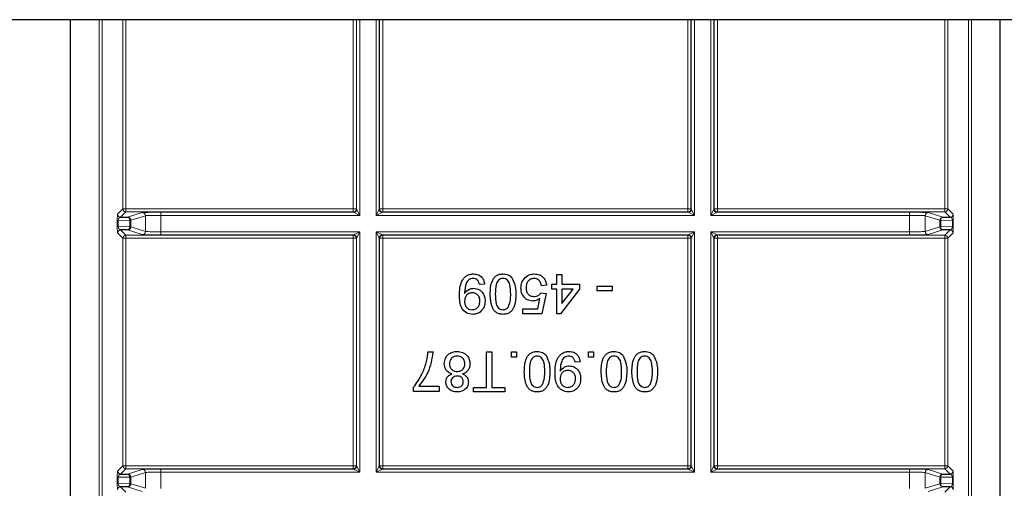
# Model space of a CAD drawing. Header units: millimetres. Extents: x 5 to 418, y 2 to 292.
# Tile 75 of 87: x 330 to 341, y 88 to 93. Entities that reach past the tile are written whole.
import ezdxf

# ---------------------------------------------------------------- set-up
doc = ezdxf.new("R2010")
doc.units = ezdxf.units.MM

msp = doc.modelspace()

# ---------------------------------------------------------------- linework, layer by layer
at = {"color": 7, "linetype": 'Continuous', "lineweight": 25}
for p, q in [((384.2074, 92.8721), (299.3741, 92.8721)), ((330.9957, 82.0968), (330.9957, 92.8721)), ((340.9525, 82.0968), (340.9525, 92.8721)), ((331.533, 90.7563), (331.6082, 90.7576)), ((340.34, 90.7576), (340.4152, 90.7563)), ((331.6082, 90.6206), (331.533, 90.6219)), ((340.4152, 90.6219), (340.34, 90.6206)), ((336.2046, 90.0405), (336.2046, 90.1448)), ((336.2046, 90.1448), (336.2595, 90.1448)), ((336.2595, 90.1448), (336.2595, 90.0405)), ((335.4308, 90.0405), (335.3759, 90.035)), ((336.0345, 89.9472), (336.0893, 89.9417)), ((336.0948, 90.0295), (336.04, 90.0241)), ((336.0893, 89.9417), (336.0454, 89.7222)), ((336.1497, 90.0405), (336.2046, 90.0405)), ((336.1497, 89.9856), (336.1497, 90.0405)), ((336.2046, 89.9856), (336.1497, 89.9856)), ((336.2046, 89.7222), (336.2046, 89.9856)), ((336.4461, 89.9856), (336.243, 89.7222)), ((336.2595, 90.0405), (336.4461, 90.0405)), ((336.2595, 89.9856), (336.2595, 89.8315)), ((336.3783, 89.9856), (336.2595, 89.9856)), ((336.2595, 89.8315), (336.3783, 89.9856)), ((336.4461, 90.0405), (336.4461, 89.9856)), ((336.6381, 89.9692), (336.6381, 90.0186)), ((336.6381, 90.0186), (336.7973, 90.0186)), ((336.7973, 89.9692), (336.6381, 89.9692)), ((336.7973, 90.0186), (336.7973, 89.9692)), ((336.0006, 89.7771), (336.0224, 89.888)), ((335.8424, 89.7222), (335.8424, 89.7771)), ((335.8424, 89.7771), (336.0006, 89.7771)), ((336.0454, 89.7222), (335.8424, 89.7222)), ((336.243, 89.7222), (336.2046, 89.7222)), ((334.8244, 89.3141), (334.8793, 89.3141)), ((335.45, 88.9354), (335.45, 89.3141)), ((335.45, 89.3141), (335.5104, 89.3141)), ((335.5104, 89.3141), (335.5104, 88.9354)), ((335.7189, 89.2592), (335.7189, 89.3141)), ((335.7189, 89.3141), (335.7738, 89.3141)), ((335.7738, 89.3141), (335.7738, 89.2592)), ((336.5421, 89.2592), (336.5421, 89.3141)), ((336.5421, 89.3141), (336.597, 89.3141)), ((336.597, 89.3141), (336.597, 89.2592)), ((335.7738, 89.2592), (335.7189, 89.2592)), ((336.4543, 89.2098), (336.3994, 89.2043)), ((336.597, 89.2592), (336.5421, 89.2592)), ((334.6707, 88.8915), (334.6707, 88.9359)), ((334.9451, 88.8915), (334.6707, 88.8915)), ((334.7256, 88.9464), (334.9451, 88.9464)), ((334.9451, 88.9464), (334.9451, 88.8915)), ((335.3128, 88.9354), (335.45, 88.9354)), ((335.3128, 88.886), (335.3128, 88.9354)), ((335.6476, 88.886), (335.3128, 88.886)), ((335.5104, 88.9354), (335.6476, 88.9354)), ((335.6476, 88.9354), (335.6476, 88.886)), ((331.533, 88.0063), (331.6082, 88.0076)), ((340.34, 88.0076), (340.4152, 88.0063)), ((331.6082, 87.8706), (331.533, 87.8719)), ((340.4152, 87.8719), (340.34, 87.8706))]:
    msp.add_line(p, q, dxfattribs=at)
at = {"color": 7, "linetype": 'Continuous', "lineweight": 18}
for p, q in [((331.3021, 82.3088), (331.3021, 92.8721)), ((331.3355, 92.8721), (331.3355, 82.3754)), ((331.5569, 90.8468), (331.5569, 92.8721)), ((331.5902, 92.8721), (331.5902, 90.8468)), ((334.0247, 90.8468), (334.0247, 92.8721)), ((334.058, 92.8721), (334.058, 90.8468)), ((334.0612, 90.8436), (334.0612, 92.8721)), ((334.0946, 92.8721), (334.0946, 90.777)), ((334.2703, 90.777), (334.2703, 92.8721)), ((334.3036, 92.8721), (334.3036, 90.8436)), ((334.3069, 90.8468), (334.3069, 92.8721)), ((334.3402, 92.8721), (334.3402, 90.8468)), ((337.608, 90.8468), (337.608, 92.8721)), ((337.6413, 92.8721), (337.6413, 90.8468)), ((337.6446, 90.8436), (337.6446, 92.8721)), ((337.6779, 92.8721), (337.6779, 90.777)), ((337.8536, 90.777), (337.8536, 92.8721)), ((337.887, 92.8721), (337.887, 90.8436)), ((337.8902, 90.8468), (337.8902, 92.8721)), ((337.9235, 92.8721), (337.9235, 90.8468)), ((340.358, 90.8468), (340.358, 92.8721)), ((340.3913, 92.8721), (340.3913, 90.8468)), ((340.6127, 82.3754), (340.6127, 92.8721)), ((340.6461, 92.8721), (340.6461, 82.3088)), ((331.4996, 90.7896), (331.5569, 90.8468)), ((331.5902, 90.8135), (331.533, 90.7563)), ((331.5569, 90.8468), (331.5902, 90.8468)), ((331.5902, 90.8135), (331.5902, 90.8468)), ((331.5902, 90.8468), (334.0247, 90.8468)), ((334.0247, 90.8135), (331.5902, 90.8135)), ((331.6082, 90.7576), (331.7654, 90.807)), ((331.9651, 90.8103), (334.0279, 90.8103)), ((331.9651, 90.777), (331.9651, 90.8103)), ((334.0247, 90.8135), (334.0247, 90.8468)), ((334.0247, 90.8468), (334.058, 90.8468)), ((334.0279, 90.8103), (334.0247, 90.8135)), ((334.0946, 90.777), (334.0279, 90.8103)), ((334.058, 90.8468), (334.0612, 90.8436)), ((334.0612, 90.8436), (334.0946, 90.777)), ((334.2703, 90.777), (334.3036, 90.8436)), ((334.337, 90.8103), (334.2703, 90.777)), ((334.3036, 90.8436), (334.3069, 90.8468)), ((334.3069, 90.8468), (334.3402, 90.8468)), ((334.3402, 90.8135), (334.337, 90.8103)), ((334.337, 90.8103), (337.6112, 90.8103)), ((334.3402, 90.8135), (334.3402, 90.8468)), ((334.3402, 90.8468), (337.608, 90.8468)), ((337.608, 90.8135), (334.3402, 90.8135)), ((337.608, 90.8135), (337.608, 90.8468)), ((337.608, 90.8468), (337.6413, 90.8468)), ((337.6112, 90.8103), (337.608, 90.8135)), ((337.6779, 90.777), (337.6112, 90.8103)), ((337.6413, 90.8468), (337.6446, 90.8436)), ((337.6446, 90.8436), (337.6779, 90.777)), ((337.8536, 90.777), (337.887, 90.8436)), ((337.9203, 90.8103), (337.8536, 90.777)), ((337.887, 90.8436), (337.8902, 90.8468)), ((337.8902, 90.8468), (337.9235, 90.8468)), ((337.9235, 90.8135), (337.9203, 90.8103)), ((337.9203, 90.8103), (339.9831, 90.8103)), ((337.9235, 90.8468), (337.9235, 90.8135)), ((337.9235, 90.8468), (340.358, 90.8468)), ((340.358, 90.8135), (337.9235, 90.8135)), ((339.9831, 90.8103), (339.9831, 90.777)), ((340.1828, 90.807), (340.34, 90.7576)), ((340.358, 90.8468), (340.358, 90.8135)), ((340.358, 90.8468), (340.3913, 90.8468)), ((340.4152, 90.7563), (340.358, 90.8135)), ((340.3913, 90.8468), (340.4486, 90.7896)), ((331.498, 90.6561), (331.498, 90.7221)), ((331.498, 90.7221), (331.5077, 90.7221)), ((331.6318, 90.7243), (331.5077, 90.7221)), ((331.5077, 90.7221), (331.5077, 90.6561)), ((331.6318, 90.6539), (331.6318, 90.7243)), ((331.6415, 90.7243), (331.6318, 90.7243)), ((331.7987, 90.7737), (331.6415, 90.7243)), ((331.6415, 90.7243), (331.6415, 90.6539)), ((331.7987, 90.6045), (331.7987, 90.7737)), ((331.9651, 90.777), (331.9651, 90.6012)), ((334.0946, 90.777), (331.9651, 90.777)), ((337.6779, 90.777), (334.2703, 90.777)), ((339.9831, 90.777), (337.8536, 90.777)), ((339.9831, 90.6012), (339.9831, 90.777)), ((340.3067, 90.7243), (340.1495, 90.7737)), ((340.1495, 90.7737), (340.1495, 90.6045)), ((340.3164, 90.7243), (340.3067, 90.7243)), ((340.3067, 90.6539), (340.3067, 90.7243)), ((340.3164, 90.7243), (340.3164, 90.6539)), ((340.4405, 90.7221), (340.3164, 90.7243)), ((340.4405, 90.7221), (340.4502, 90.7221)), ((340.4405, 90.6561), (340.4405, 90.7221)), ((340.4502, 90.7221), (340.4502, 90.6561)), ((331.498, 90.6561), (331.5077, 90.6561)), ((331.5569, 90.5313), (331.4996, 90.5886)), ((331.5077, 90.6561), (331.6318, 90.6539)), ((331.533, 90.6219), (331.5902, 90.5647)), ((331.7654, 90.5712), (331.6082, 90.6206)), ((331.6415, 90.6539), (331.6318, 90.6539)), ((331.6415, 90.6539), (331.7987, 90.6045)), ((331.9651, 90.6012), (331.9651, 90.5679)), ((331.9651, 90.6012), (334.0946, 90.6012)), ((334.0279, 90.5679), (334.0946, 90.6012)), ((334.0946, 90.6012), (334.0612, 90.5346)), ((334.0946, 90.6012), (334.0946, 88.027)), ((334.2703, 90.6012), (337.6779, 90.6012)), ((334.2703, 88.027), (334.2703, 90.6012)), ((334.3036, 90.5346), (334.2703, 90.6012)), ((334.2703, 90.6012), (334.337, 90.5679)), ((337.6112, 90.5679), (337.6779, 90.6012)), ((337.6779, 90.6012), (337.6446, 90.5346)), ((337.6779, 90.6012), (337.6779, 88.027)), ((337.8536, 90.6012), (339.9831, 90.6012)), ((337.8536, 88.027), (337.8536, 90.6012)), ((337.887, 90.5346), (337.8536, 90.6012)), ((337.8536, 90.6012), (337.9203, 90.5679)), ((339.9831, 90.5679), (339.9831, 90.6012)), ((340.1495, 90.6045), (340.3067, 90.6539)), ((340.34, 90.6206), (340.1828, 90.5712)), ((340.3164, 90.6539), (340.3067, 90.6539)), ((340.3164, 90.6539), (340.4405, 90.6561)), ((340.358, 90.5647), (340.4152, 90.6219)), ((340.4486, 90.5886), (340.3913, 90.5313)), ((340.4405, 90.6561), (340.4502, 90.6561)), ((331.5569, 88.0968), (331.5569, 90.5313)), ((331.5569, 90.5313), (331.5902, 90.5313)), ((331.5902, 90.5647), (334.0247, 90.5647)), ((331.5902, 90.5313), (331.5902, 90.5647)), ((331.5902, 90.5313), (331.5902, 88.0968)), ((334.0247, 90.5313), (331.5902, 90.5313)), ((334.0279, 90.5679), (331.9651, 90.5679)), ((334.0247, 90.5647), (334.0279, 90.5679)), ((334.0247, 90.5313), (334.0247, 90.5647)), ((334.0247, 88.0968), (334.0247, 90.5313)), ((334.0247, 90.5313), (334.058, 90.5313)), ((334.0612, 90.5346), (334.058, 90.5313)), ((334.058, 90.5313), (334.058, 88.0968)), ((334.0612, 88.0936), (334.0612, 90.5346)), ((334.3036, 90.5346), (334.3036, 88.0936)), ((334.3069, 90.5313), (334.3036, 90.5346)), ((334.3069, 88.0968), (334.3069, 90.5313)), ((334.3402, 90.5313), (334.3069, 90.5313)), ((337.6112, 90.5679), (334.337, 90.5679)), ((334.337, 90.5679), (334.3402, 90.5647)), ((334.3402, 90.5647), (337.608, 90.5647)), ((334.3402, 90.5647), (334.3402, 90.5313)), ((334.3402, 90.5313), (334.3402, 88.0968)), ((337.608, 90.5313), (334.3402, 90.5313)), ((337.608, 90.5647), (337.6112, 90.5679)), ((337.608, 90.5647), (337.608, 90.5313)), ((337.608, 88.0968), (337.608, 90.5313)), ((337.6413, 90.5313), (337.608, 90.5313)), ((337.6446, 90.5346), (337.6413, 90.5313)), ((337.6413, 90.5313), (337.6413, 88.0968)), ((337.6446, 88.0936), (337.6446, 90.5346)), ((337.887, 90.5346), (337.887, 88.0936)), ((337.8902, 90.5313), (337.887, 90.5346)), ((337.8902, 88.0968), (337.8902, 90.5313)), ((337.8902, 90.5313), (337.9235, 90.5313)), ((337.9203, 90.5679), (337.9235, 90.5647)), ((339.9831, 90.5679), (337.9203, 90.5679)), ((337.9235, 90.5647), (340.358, 90.5647)), ((337.9235, 90.5647), (337.9235, 90.5313)), ((337.9235, 90.5313), (337.9235, 88.0968)), ((340.358, 90.5313), (337.9235, 90.5313)), ((340.358, 90.5647), (340.358, 90.5313)), ((340.358, 88.0968), (340.358, 90.5313)), ((340.358, 90.5313), (340.3913, 90.5313)), ((340.3913, 90.5313), (340.3913, 88.0968)), ((331.4996, 88.0396), (331.5569, 88.0968)), ((331.5902, 88.0635), (331.533, 88.0063)), ((331.5569, 88.0968), (331.5902, 88.0968)), ((331.5902, 88.0635), (331.5902, 88.0968)), ((331.5902, 88.0968), (334.0247, 88.0968)), ((334.0247, 88.0635), (331.5902, 88.0635)), ((331.6082, 88.0076), (331.7654, 88.057)), ((331.9651, 88.0603), (334.0279, 88.0603)), ((331.9651, 88.027), (331.9651, 88.0603)), ((334.0247, 88.0635), (334.0247, 88.0968)), ((334.0247, 88.0968), (334.058, 88.0968)), ((334.0279, 88.0603), (334.0247, 88.0635)), ((334.0946, 88.027), (334.0279, 88.0603)), ((334.058, 88.0968), (334.0612, 88.0936)), ((334.0612, 88.0936), (334.0946, 88.027)), ((334.2703, 88.027), (334.3036, 88.0936)), ((334.337, 88.0603), (334.2703, 88.027)), ((334.3036, 88.0936), (334.3069, 88.0968)), ((334.3402, 88.0968), (334.3069, 88.0968)), ((334.3402, 88.0635), (334.337, 88.0603)), ((334.337, 88.0603), (337.6112, 88.0603)), ((334.3402, 88.0968), (334.3402, 88.0635)), ((334.3402, 88.0968), (337.608, 88.0968)), ((337.608, 88.0635), (334.3402, 88.0635)), ((337.608, 88.0968), (337.608, 88.0635)), ((337.6413, 88.0968), (337.608, 88.0968)), ((337.6112, 88.0603), (337.608, 88.0635)), ((337.6779, 88.027), (337.6112, 88.0603)), ((337.6413, 88.0968), (337.6446, 88.0936)), ((337.6446, 88.0936), (337.6779, 88.027)), ((337.8536, 88.027), (337.887, 88.0936)), ((337.9203, 88.0603), (337.8536, 88.027)), ((337.887, 88.0936), (337.8902, 88.0968)), ((337.8902, 88.0968), (337.9235, 88.0968)), ((337.9235, 88.0635), (337.9203, 88.0603)), ((337.9203, 88.0603), (339.9831, 88.0603)), ((337.9235, 88.0968), (337.9235, 88.0635)), ((337.9235, 88.0968), (340.358, 88.0968)), ((340.358, 88.0635), (337.9235, 88.0635)), ((339.9831, 88.0603), (339.9831, 88.027)), ((340.1828, 88.057), (340.34, 88.0076)), ((340.358, 88.0968), (340.358, 88.0635)), ((340.358, 88.0968), (340.3913, 88.0968)), ((340.4152, 88.0063), (340.358, 88.0635)), ((340.3913, 88.0968), (340.4486, 88.0396)), ((331.498, 87.9061), (331.498, 87.9721)), ((331.498, 87.9721), (331.5077, 87.9721)), ((331.6318, 87.9743), (331.5077, 87.9721)), ((331.5077, 87.9721), (331.5077, 87.9061)), ((331.6318, 87.9039), (331.6318, 87.9743)), ((331.6415, 87.9743), (331.6318, 87.9743)), ((331.7987, 88.0237), (331.6415, 87.9743)), ((331.6415, 87.9743), (331.6415, 87.9039)), ((331.7987, 87.8545), (331.7987, 88.0237)), ((331.9651, 88.027), (331.9651, 87.8512)), ((334.0946, 88.027), (331.9651, 88.027)), ((337.6779, 88.027), (334.2703, 88.027)), ((339.9831, 88.027), (337.8536, 88.027)), ((339.9831, 87.8512), (339.9831, 88.027)), ((340.3067, 87.9743), (340.1495, 88.0237)), ((340.1495, 88.0237), (340.1495, 87.8545)), ((340.3164, 87.9743), (340.3067, 87.9743)), ((340.3067, 87.9039), (340.3067, 87.9743)), ((340.3164, 87.9743), (340.3164, 87.9039)), ((340.4405, 87.9721), (340.3164, 87.9743)), ((340.4405, 87.9721), (340.4502, 87.9721)), ((340.4405, 87.9061), (340.4405, 87.9721)), ((340.4502, 87.9721), (340.4502, 87.9061)), ((331.498, 87.9061), (331.5077, 87.9061)), ((331.5077, 87.9061), (331.6318, 87.9039)), ((331.533, 87.8719), (331.5902, 87.8147)), ((331.7654, 87.8212), (331.6082, 87.8706)), ((331.6415, 87.9039), (331.6318, 87.9039)), ((331.6415, 87.9039), (331.7987, 87.8545)), ((340.1495, 87.8545), (340.3067, 87.9039)), ((340.34, 87.8706), (340.1828, 87.8212)), ((340.3164, 87.9039), (340.3067, 87.9039)), ((340.3164, 87.9039), (340.4405, 87.9061)), ((340.358, 87.8147), (340.4152, 87.8719)), ((340.4405, 87.9061), (340.4502, 87.9061))]:
    msp.add_line(p, q, dxfattribs=at)
for centre, radius, start, end in [((331.533, 90.7896), 0.0333, 180.02044, 269.97956), ((331.5902, 90.8469), 0.0333, 180.02044, 269.97956), ((331.7653, 90.7737), 0.0333, 0.02519, 89.89526), ((334.0247, 90.8469), 0.0333, 270.02044, 359.97956), ((334.0279, 90.8436), 0.0333, 270.02044, 359.97956), ((334.337, 90.8436), 0.0333, 180.02044, 269.97956), ((334.3402, 90.8469), 0.0333, 180.02044, 269.97956), ((337.608, 90.8469), 0.0333, 270.02044, 359.97956), ((337.6112, 90.8436), 0.0333, 270.02044, 359.97956), ((337.9203, 90.8436), 0.0333, 180.02044, 269.97956), ((337.9235, 90.8469), 0.0333, 180.02044, 269.97956), ((340.1829, 90.7737), 0.0333, 90.10474, 179.97481), ((340.358, 90.8469), 0.0333, 270.02044, 359.97956), ((340.4152, 90.7896), 0.0333, 270.02044, 359.97956), ((331.6018, 90.7281), 0.0302, 352.77494, 77.76207), ((331.6081, 90.7243), 0.0333, 0.02519, 89.89526), ((340.3401, 90.7243), 0.0333, 90.10474, 179.97481), ((340.3464, 90.7281), 0.0302, 102.23793, 187.22506), ((331.533, 90.5885), 0.0333, 90.02044, 179.97956), ((331.6018, 90.6501), 0.0302, 282.23793, 7.22506), ((331.6081, 90.6539), 0.0333, 270.10474, 359.97481), ((331.7653, 90.6045), 0.0333, 270.10474, 359.97481), ((340.1829, 90.6045), 0.0333, 180.02519, 269.89526), ((340.3401, 90.6539), 0.0333, 180.02519, 269.89526), ((340.3464, 90.6501), 0.0302, 172.77494, 257.76207), ((340.4152, 90.5885), 0.0333, 0.02044, 89.97956), ((331.5902, 90.5313), 0.0333, 90.02044, 179.97956), ((334.0247, 90.5313), 0.0333, 0.02044, 89.97956), ((334.0279, 90.5345), 0.0333, 0.02044, 89.97956), ((334.337, 90.5345), 0.0333, 90.02044, 179.97956), ((334.3402, 90.5313), 0.0333, 90.02044, 179.97956), ((337.608, 90.5313), 0.0333, 0.02044, 89.97956), ((337.6112, 90.5345), 0.0333, 0.02044, 89.97956), ((337.9203, 90.5345), 0.0333, 90.02044, 179.97956), ((337.9235, 90.5313), 0.0333, 90.02044, 179.97956), ((340.358, 90.5313), 0.0333, 0.02044, 89.97956), ((331.5902, 88.0969), 0.0333, 180.02044, 269.97956), ((331.7653, 88.0237), 0.0333, 0.02519, 89.89526), ((334.0247, 88.0969), 0.0333, 270.02044, 359.97956), ((334.0279, 88.0936), 0.0333, 270.02044, 359.97956), ((334.337, 88.0936), 0.0333, 180.02044, 269.97956), ((334.3402, 88.0969), 0.0333, 180.02044, 269.97956), ((337.608, 88.0969), 0.0333, 270.02044, 359.97956), ((337.6112, 88.0936), 0.0333, 270.02044, 359.97956), ((337.9203, 88.0936), 0.0333, 180.02044, 269.97956), ((337.9235, 88.0969), 0.0333, 180.02044, 269.97956), ((340.1829, 88.0237), 0.0333, 90.10474, 179.97481), ((340.358, 88.0969), 0.0333, 270.02044, 359.97956), ((331.533, 88.0396), 0.0333, 180.02044, 269.97956), ((331.6018, 87.9781), 0.0302, 352.77494, 77.76207), ((331.6081, 87.9743), 0.0333, 0.02519, 89.89526), ((340.3401, 87.9743), 0.0333, 90.10474, 179.97481), ((340.3464, 87.9781), 0.0302, 102.23793, 187.22506), ((340.4152, 88.0396), 0.0333, 270.02044, 359.97956), ((331.533, 87.8385), 0.0333, 90.02044, 179.97956), ((331.6018, 87.9001), 0.0302, 282.23793, 7.22506), ((331.6081, 87.9039), 0.0333, 270.10474, 359.97481), ((340.3401, 87.9039), 0.0333, 180.02519, 269.89526), ((340.3464, 87.9001), 0.0302, 172.77494, 257.76207), ((340.4152, 87.8385), 0.0333, 0.02044, 89.97956)]:
    msp.add_arc(centre, radius, start, end, dxfattribs=at)
for centre, major_axis, ratio, start_param, end_param in [((331.4997, 90.723), (0, 0.0667), 0.0251177, 0.0251286, 1.5835839), ((331.9651, 90.8068), (0.2, 0), 0.0174551, 1.5707963, 3.0860941), ((339.9831, 90.8068), (0.2, 0), 0.0174551, 0.0554985, 1.5707963), ((340.4485, 90.723), (0, 0.0667), 0.0251177, 4.6996015, 6.2580567), ((331.533, 90.723), (0.0022, 0.0333), 0.755078, 0.0872571, 1.6457124), ((331.9651, 90.7735), (0.1667, 0), 0.0209461, 1.5707963, 3.0860941), ((339.9831, 90.7735), (0.1667, 0), 0.0209461, 0.0554985, 1.5707963), ((340.4152, 90.723), (-0.0022, 0.0333), 0.755078, 4.6374729, 6.1959282), ((331.4997, 90.6552), (0, 0.0667), 0.0251177, 1.5580088, 3.1164641), ((331.533, 90.6552), (-0.0022, 0.0333), 0.755078, 1.4958803, 3.0543356), ((331.9651, 90.6047), (0.1667, 0), 0.0209461, 3.1970912, 4.712389), ((339.9831, 90.6047), (0.1667, 0), 0.0209461, 4.712389, 6.2276868), ((340.4152, 90.6552), (0.0022, 0.0333), 0.755078, 3.2288497, 4.787305), ((340.4485, 90.6552), (0, 0.0667), 0.0251177, 3.1667212, 4.7251765), ((331.9651, 90.5714), (0.2, 0), 0.0174551, 3.1970912, 4.712389), ((339.9831, 90.5714), (0.2, 0), 0.0174551, 4.712389, 6.2276868), ((331.9651, 88.0568), (0.2, 0), 0.0174551, 1.5707963, 3.0860941), ((339.9831, 88.0568), (0.2, 0), 0.0174551, 0.0554985, 1.5707963), ((331.4997, 87.973), (0, 0.0667), 0.0251177, 0.0251286, 1.5835839), ((331.533, 87.973), (0.0022, 0.0333), 0.755078, 0.0872571, 1.6457124), ((331.9651, 88.0235), (0.1667, 0), 0.0209461, 1.5707963, 3.0860941), ((339.9831, 88.0235), (0.1667, 0), 0.0209461, 0.0554985, 1.5707963), ((340.4152, 87.973), (-0.0022, 0.0333), 0.755078, 4.6374729, 6.1959282), ((340.4485, 87.973), (0, 0.0667), 0.0251177, 4.6996015, 6.2580567), ((331.4997, 87.9052), (0, 0.0667), 0.0251177, 1.5580088, 3.1164641), ((331.533, 87.9052), (-0.0022, 0.0333), 0.755078, 1.4958803, 3.0543356), ((340.4152, 87.9052), (0.0022, 0.0333), 0.755078, 3.2288497, 4.787305), ((340.4485, 87.9052), (0, 0.0667), 0.0251177, 3.1667212, 4.7251765)]:
    msp.add_ellipse(centre, major_axis=major_axis, ratio=ratio, start_param=start_param, end_param=end_param, dxfattribs=at)
at = {"color": 7, "linetype": 'Continuous', "lineweight": 25}
for points, knots in [([(335.1619, 89.9221), (335.1638, 89.9748), (335.1661, 90.0408), (335.2084, 90.1063), (335.2379, 90.1318), (335.2739, 90.1478), (335.2997, 90.1494), (335.3126, 90.1503)], [0, 0, 0, 0, 0.49857219, 0.62400161, 0.74930308, 0.87459217, 1, 1, 1, 1]), ([(335.3097, 90.1009), (335.3015, 90.1003), (335.285, 90.099), (335.2624, 90.0878), (335.2442, 90.0705), (335.223, 90.0254), (335.2194, 89.9842), (335.2165, 89.9512)], [0, 0, 0, 0, 0.1251762, 0.250315, 0.3753428, 0.5006232, 1, 1, 1, 1]), ([(335.3759, 90.035), (335.3739, 90.0445), (335.3699, 90.0633), (335.3547, 90.0865), (335.3325, 90.0993), (335.3173, 90.1003), (335.3097, 90.1009)], [0, 0, 0, 0, 0.2807113, 0.5597596, 0.7796566, 1, 1, 1, 1]), ([(335.3126, 90.1503), (335.3294, 90.1488), (335.3629, 90.146), (335.402, 90.117), (335.4239, 90.0794), (335.4285, 90.0535), (335.4308, 90.0405)], [0, 0, 0, 0, 0.2799326, 0.5589425, 0.7792513, 1, 1, 1, 1]), ([(335.4912, 89.9337), (335.4928, 89.983), (335.4949, 90.0447), (335.5312, 90.1083), (335.5579, 90.1336), (335.592, 90.1482), (335.6162, 90.1496), (335.6284, 90.1503)], [0, 0, 0, 0, 0.49909823, 0.62445904, 0.74955471, 0.87466306, 1, 1, 1, 1]), ([(335.6284, 90.1009), (335.6196, 90.1), (335.6022, 90.0981), (335.5804, 90.0825), (335.5638, 90.0621), (335.547, 90.0121), (335.5465, 89.9684), (335.546, 89.9335)], [0, 0, 0, 0, 0.1246576, 0.2493906, 0.3743768, 0.4995896, 1, 1, 1, 1]), ([(335.6284, 90.1503), (335.649, 90.1485), (335.6857, 90.1453), (335.7123, 90.1201), (335.724, 90.109)], [0, 0, 0, 0, 0.5597157, 1, 1, 1, 1]), ([(335.7107, 89.9335), (335.7102, 89.9684), (335.7097, 90.0121), (335.6931, 90.0622), (335.6764, 90.0826), (335.6546, 90.0982), (335.6371, 90.1), (335.6284, 90.1009)], [0, 0, 0, 0, 0.5003629, 0.6255677, 0.7505383, 0.8753036, 1, 1, 1, 1]), ([(335.724, 90.109), (335.7386, 90.0779), (335.7647, 90.0222), (335.7653, 89.9608), (335.7656, 89.9337)], [0, 0, 0, 0, 0.5579733, 1, 1, 1, 1]), ([(335.8204, 89.998), (335.822, 90.0183), (335.8247, 90.0546), (335.8445, 90.085), (335.8532, 90.0983)], [0, 0, 0, 0, 0.5597607, 1, 1, 1, 1]), ([(335.8532, 90.0983), (335.8702, 90.1153), (335.9006, 90.1456), (335.9431, 90.1488), (335.9618, 90.1503)], [0, 0, 0, 0, 0.558446, 1, 1, 1, 1]), ([(335.9615, 90.1009), (335.9474, 90.0994), (335.9194, 90.0966), (335.8904, 90.0674), (335.8771, 90.034), (335.8759, 90.0122), (335.8753, 90.0012)], [0, 0, 0, 0, 0.2795154, 0.5582879, 0.7789024, 1, 1, 1, 1]), ([(336.04, 90.0241), (336.0377, 90.0352), (336.0331, 90.0575), (336.0147, 90.0846), (335.9883, 90.099), (335.9705, 90.1003), (335.9615, 90.1009)], [0, 0, 0, 0, 0.2807138, 0.5599263, 0.7796221, 1, 1, 1, 1]), ([(335.9618, 90.1503), (335.9806, 90.1487), (336.0179, 90.1456), (336.0618, 90.1142), (336.0878, 90.073), (336.0925, 90.0441), (336.0948, 90.0295)], [0, 0, 0, 0, 0.2800287, 0.5592756, 0.779435, 1, 1, 1, 1]), ([(335.2165, 89.9512), (335.2166, 89.9492), (335.2166, 89.9457), (335.2167, 89.9422), (335.2168, 89.9407)], [0, 0, 0, 0, 0.5599975, 1, 1, 1, 1]), ([(335.2168, 89.9407), (335.2313, 89.9581), (335.2574, 89.9892), (335.2972, 89.9944), (335.3148, 89.9966)], [0, 0, 0, 0, 0.5591022, 1, 1, 1, 1]), ([(335.2981, 89.9472), (335.2853, 89.9458), (335.2597, 89.943), (335.2318, 89.9181), (335.2185, 89.8877), (335.2173, 89.8676), (335.2168, 89.8576)], [0, 0, 0, 0, 0.2795304, 0.558704, 0.7790219, 1, 1, 1, 1]), ([(335.3814, 89.8617), (335.3803, 89.8744), (335.3782, 89.8996), (335.3566, 89.9291), (335.3278, 89.9452), (335.308, 89.9466), (335.2981, 89.9472)], [0, 0, 0, 0, 0.2801517, 0.5593724, 0.7793833, 1, 1, 1, 1]), ([(335.3148, 89.9966), (335.334, 89.994), (335.3726, 89.9887), (335.4128, 89.9496), (335.4336, 89.9042), (335.4354, 89.874), (335.4363, 89.8588)], [0, 0, 0, 0, 0.2790106, 0.5585675, 0.7790569, 1, 1, 1, 1]), ([(335.9461, 89.8594), (335.9265, 89.862), (335.8873, 89.8671), (335.8458, 89.9062), (335.8234, 89.9518), (335.8214, 89.9826), (335.8204, 89.998)], [0, 0, 0, 0, 0.2791636, 0.5586915, 0.7791285, 1, 1, 1, 1]), ([(335.8753, 90.0012), (335.8762, 89.9878), (335.8779, 89.961), (335.8982, 89.9275), (335.9296, 89.9107), (335.9507, 89.9094), (335.9612, 89.9088)], [0, 0, 0, 0, 0.2806528, 0.559595, 0.7792903, 1, 1, 1, 1]), ([(335.9612, 89.9088), (335.9693, 89.9092), (335.9855, 89.91), (336.0129, 89.9211), (336.0263, 89.9373), (336.0345, 89.9472)], [0, 0, 0, 0, 0.2808861, 0.5611537, 1, 1, 1, 1]), ([(335.3051, 89.7167), (335.2815, 89.7203), (335.2342, 89.7273), (335.1657, 89.8011), (335.1634, 89.8737), (335.1619, 89.9221)], [0, 0, 0, 0, 0.2499372, 0.4998912, 1, 1, 1, 1]), ([(335.2168, 89.8576), (335.2176, 89.8448), (335.2192, 89.8192), (335.2383, 89.7876), (335.2664, 89.7687), (335.2866, 89.767), (335.2967, 89.7661)], [0, 0, 0, 0, 0.2806363, 0.5598774, 0.7796967, 1, 1, 1, 1]), ([(335.2967, 89.7661), (335.3102, 89.7678), (335.3371, 89.7711), (335.3651, 89.7986), (335.3796, 89.8301), (335.3808, 89.8512), (335.3814, 89.8617)], [0, 0, 0, 0, 0.2792821, 0.5585523, 0.7790694, 1, 1, 1, 1]), ([(335.4363, 89.8588), (335.4347, 89.8384), (335.4315, 89.7978), (335.398, 89.7497), (335.353, 89.7209), (335.3211, 89.7181), (335.3051, 89.7167)], [0, 0, 0, 0, 0.2802633, 0.5596229, 0.7797151, 1, 1, 1, 1]), ([(335.6284, 89.7167), (335.6162, 89.7175), (335.592, 89.7191), (335.5579, 89.7336), (335.5307, 89.7585), (335.4967, 89.8234), (335.4936, 89.8847), (335.4912, 89.9337)], [0, 0, 0, 0, 0.1253944, 0.2506329, 0.375698, 0.5011057, 1, 1, 1, 1]), ([(335.546, 89.9335), (335.5464, 89.8984), (335.5469, 89.8546), (335.5641, 89.8046), (335.5806, 89.784), (335.6027, 89.7686), (335.6202, 89.7669), (335.629, 89.7661)], [0, 0, 0, 0, 0.5003787, 0.62555936, 0.75052675, 0.87523596, 1, 1, 1, 1]), ([(335.7656, 89.9337), (335.7639, 89.8843), (335.7618, 89.8225), (335.7256, 89.7588), (335.6989, 89.7335), (335.6647, 89.7189), (335.6405, 89.7175), (335.6284, 89.7167)], [0, 0, 0, 0, 0.4991413, 0.6245026, 0.7495881, 0.8746715, 1, 1, 1, 1]), ([(335.6859, 89.7955), (335.6948, 89.8204), (335.7108, 89.8652), (335.7107, 89.9126), (335.7107, 89.9335)], [0, 0, 0, 0, 0.5580618, 1, 1, 1, 1]), ([(336.0224, 89.888), (336.0094, 89.8791), (335.9862, 89.8631), (335.9583, 89.8605), (335.9461, 89.8594)], [0, 0, 0, 0, 0.5599221, 1, 1, 1, 1]), ([(335.629, 89.7661), (335.6416, 89.7679), (335.6643, 89.771), (335.6793, 89.788), (335.6859, 89.7955)], [0, 0, 0, 0, 0.5583399, 1, 1, 1, 1]), ([(334.8793, 89.3141), (334.8666, 89.2385), (334.844, 89.1033), (334.7618, 88.9944), (334.7256, 88.9464)], [0, 0, 0, 0, 0.55933373, 1, 1, 1, 1]), ([(334.8054, 89.1977), (334.8106, 89.2192), (334.8198, 89.2575), (334.823, 89.2968), (334.8244, 89.3141)], [0, 0, 0, 0, 0.5599104, 1, 1, 1, 1]), ([(335, 89.1895), (335.0023, 89.2094), (335.0069, 89.2491), (335.0444, 89.2929), (335.0904, 89.3165), (335.1216, 89.3185), (335.1372, 89.3196)], [0, 0, 0, 0, 0.2795436, 0.559037, 0.7792499, 1, 1, 1, 1]), ([(335.1372, 89.3196), (335.1572, 89.3179), (335.1973, 89.3145), (335.2434, 89.2798), (335.2705, 89.2351), (335.2731, 89.2038), (335.2744, 89.188)], [0, 0, 0, 0, 0.2801554, 0.5593381, 0.7795025, 1, 1, 1, 1]), ([(335.8561, 89.103), (335.8578, 89.1523), (335.8599, 89.214), (335.8961, 89.2776), (335.9229, 89.3029), (335.957, 89.3175), (335.9812, 89.3189), (335.9933, 89.3196)], [0, 0, 0, 0, 0.4990982, 0.624459, 0.7495547, 0.8746631, 1, 1, 1, 1]), ([(335.9933, 89.3196), (336.0139, 89.3178), (336.0507, 89.3146), (336.0772, 89.2894), (336.0889, 89.2783)], [0, 0, 0, 0, 0.5597157, 1, 1, 1, 1]), ([(336.1854, 89.0914), (336.1873, 89.1441), (336.1896, 89.2101), (336.2319, 89.2756), (336.2614, 89.3011), (336.2974, 89.3171), (336.3231, 89.3187), (336.336, 89.3196)], [0, 0, 0, 0, 0.4985722, 0.6240016, 0.7493031, 0.8745922, 1, 1, 1, 1]), ([(336.336, 89.3196), (336.3528, 89.3181), (336.3864, 89.3153), (336.4255, 89.2863), (336.4474, 89.2487), (336.452, 89.2228), (336.4543, 89.2098)], [0, 0, 0, 0, 0.2799326, 0.5589425, 0.7792513, 1, 1, 1, 1]), ([(336.6793, 89.103), (336.681, 89.1523), (336.683, 89.214), (336.7193, 89.2776), (336.746, 89.3029), (336.7802, 89.3175), (336.8044, 89.3189), (336.8165, 89.3196)], [0, 0, 0, 0, 0.4990982, 0.624459, 0.7495547, 0.8746631, 1, 1, 1, 1]), ([(336.8165, 89.3196), (336.8371, 89.3178), (336.8739, 89.3146), (336.9004, 89.2894), (336.9121, 89.2783)], [0, 0, 0, 0, 0.5597157, 1, 1, 1, 1]), ([(337.0086, 89.103), (337.0102, 89.1523), (337.0123, 89.214), (337.0486, 89.2776), (337.0753, 89.3029), (337.1094, 89.3175), (337.1336, 89.3189), (337.1458, 89.3196)], [0, 0, 0, 0, 0.4990982, 0.624459, 0.7495547, 0.8746631, 1, 1, 1, 1]), ([(337.1458, 89.3196), (337.1664, 89.3178), (337.2031, 89.3146), (337.2297, 89.2894), (337.2414, 89.2783)], [0, 0, 0, 0, 0.5597157, 1, 1, 1, 1]), ([(335.1368, 89.2702), (335.1245, 89.2692), (335.1001, 89.2673), (335.072, 89.2455), (335.057, 89.2174), (335.0556, 89.1983), (335.0549, 89.1887)], [0, 0, 0, 0, 0.2801841, 0.5591484, 0.7793707, 1, 1, 1, 1]), ([(335.2195, 89.187), (335.2184, 89.1994), (335.2162, 89.224), (335.195, 89.2534), (335.1658, 89.2673), (335.1464, 89.2692), (335.1368, 89.2702)], [0, 0, 0, 0, 0.2804253, 0.558545, 0.7792777, 1, 1, 1, 1]), ([(335.9933, 89.2702), (335.9846, 89.2693), (335.9671, 89.2674), (335.9453, 89.2518), (335.9287, 89.2314), (335.912, 89.1814), (335.9114, 89.1377), (335.911, 89.1028)], [0, 0, 0, 0, 0.1246576, 0.2493906, 0.3743768, 0.4995896, 1, 1, 1, 1]), ([(336.0756, 89.1028), (336.0752, 89.1377), (336.0746, 89.1814), (336.058, 89.2315), (336.0413, 89.2519), (336.0195, 89.2675), (336.002, 89.2693), (335.9933, 89.2702)], [0, 0, 0, 0, 0.5003629, 0.6255677, 0.7505383, 0.8753036, 1, 1, 1, 1]), ([(336.0889, 89.2783), (336.1035, 89.2472), (336.1297, 89.1915), (336.1302, 89.1301), (336.1305, 89.103)], [0, 0, 0, 0, 0.5579733, 1, 1, 1, 1]), ([(336.3332, 89.2702), (336.325, 89.2696), (336.3085, 89.2683), (336.2859, 89.2571), (336.2677, 89.2398), (336.2465, 89.1947), (336.2429, 89.1535), (336.24, 89.1205)], [0, 0, 0, 0, 0.1251762, 0.250315, 0.3753428, 0.5006232, 1, 1, 1, 1]), ([(336.3994, 89.2043), (336.3974, 89.2138), (336.3933, 89.2326), (336.3782, 89.2558), (336.356, 89.2686), (336.3408, 89.2696), (336.3332, 89.2702)], [0, 0, 0, 0, 0.2807113, 0.5597596, 0.7796566, 1, 1, 1, 1]), ([(336.8165, 89.2702), (336.8078, 89.2693), (336.7903, 89.2674), (336.7685, 89.2518), (336.7519, 89.2314), (336.7351, 89.1814), (336.7346, 89.1377), (336.7342, 89.1028)], [0, 0, 0, 0, 0.1246576, 0.2493906, 0.3743768, 0.4995896, 1, 1, 1, 1]), ([(336.8988, 89.1028), (336.8984, 89.1377), (336.8978, 89.1814), (336.8812, 89.2315), (336.8645, 89.2519), (336.8427, 89.2675), (336.8252, 89.2693), (336.8165, 89.2702)], [0, 0, 0, 0, 0.5003629, 0.6255677, 0.7505383, 0.8753036, 1, 1, 1, 1]), ([(336.9121, 89.2783), (336.9267, 89.2472), (336.9529, 89.1915), (336.9534, 89.1301), (336.9537, 89.103)], [0, 0, 0, 0, 0.5579733, 1, 1, 1, 1]), ([(337.1458, 89.2702), (337.137, 89.2693), (337.1196, 89.2674), (337.0978, 89.2518), (337.0812, 89.2314), (337.0644, 89.1814), (337.0639, 89.1377), (337.0634, 89.1028)], [0, 0, 0, 0, 0.1246576, 0.2493906, 0.3743768, 0.4995896, 1, 1, 1, 1]), ([(337.2281, 89.1028), (337.2276, 89.1377), (337.2271, 89.1814), (337.2104, 89.2315), (337.1938, 89.2519), (337.172, 89.2675), (337.1545, 89.2693), (337.1458, 89.2702)], [0, 0, 0, 0, 0.5003629, 0.6255677, 0.7505383, 0.8753036, 1, 1, 1, 1]), ([(337.2414, 89.2783), (337.256, 89.2472), (337.2821, 89.1915), (337.2827, 89.1301), (337.283, 89.103)], [0, 0, 0, 0, 0.5579733, 1, 1, 1, 1]), ([(334.6707, 88.9359), (334.7031, 88.9811), (334.761, 89.0619), (334.7919, 89.1562), (334.8054, 89.1977)], [0, 0, 0, 0, 0.5596458, 1, 1, 1, 1]), ([(335.0799, 89.0793), (335.0673, 89.0845), (335.0419, 89.095), (335.0073, 89.1324), (335.0028, 89.1679), (335, 89.1895)], [0, 0, 0, 0, 0.2812106, 0.5617247, 1, 1, 1, 1]), ([(335.0549, 89.1887), (335.0561, 89.1763), (335.0585, 89.1515), (335.0804, 89.1227), (335.1091, 89.1075), (335.1286, 89.1062), (335.1384, 89.1056)], [0, 0, 0, 0, 0.2799731, 0.5592524, 0.7793278, 1, 1, 1, 1]), ([(335.1384, 89.1056), (335.1506, 89.1066), (335.1749, 89.1086), (335.2024, 89.1307), (335.2174, 89.1585), (335.2188, 89.1775), (335.2195, 89.187)], [0, 0, 0, 0, 0.2801203, 0.5589647, 0.7792543, 1, 1, 1, 1]), ([(335.2744, 89.188), (335.2734, 89.1742), (335.2715, 89.1467), (335.2518, 89.1124), (335.224, 89.0895), (335.2034, 89.0827), (335.1931, 89.0793)], [0, 0, 0, 0, 0.2801579, 0.5594693, 0.7795722, 1, 1, 1, 1]), ([(335.9933, 88.886), (335.9812, 88.8868), (335.957, 88.8884), (335.9229, 88.9029), (335.8956, 88.9278), (335.8616, 88.9927), (335.8586, 89.054), (335.8561, 89.103)], [0, 0, 0, 0, 0.12539439, 0.25063291, 0.37569804, 0.50110567, 1, 1, 1, 1]), ([(335.911, 89.1028), (335.9114, 89.0677), (335.9119, 89.0239), (335.9291, 88.9739), (335.9455, 88.9533), (335.9676, 88.9379), (335.9851, 88.9362), (335.9939, 88.9354)], [0, 0, 0, 0, 0.5003787, 0.6255594, 0.7505268, 0.875236, 1, 1, 1, 1]), ([(336.1305, 89.103), (336.1289, 89.0536), (336.1268, 88.9918), (336.0905, 88.9281), (336.0638, 88.9028), (336.0297, 88.8882), (336.0054, 88.8868), (335.9933, 88.886)], [0, 0, 0, 0, 0.49914131, 0.62450264, 0.74958814, 0.8746715, 1, 1, 1, 1]), ([(336.0508, 88.9648), (336.0598, 88.9897), (336.0758, 89.0345), (336.0757, 89.0819), (336.0756, 89.1028)], [0, 0, 0, 0, 0.55806181, 1, 1, 1, 1]), ([(336.24, 89.1205), (336.24, 89.1185), (336.2401, 89.115), (336.2402, 89.1115), (336.2403, 89.11)], [0, 0, 0, 0, 0.5599975, 1, 1, 1, 1]), ([(336.2403, 89.11), (336.2548, 89.1274), (336.2809, 89.1585), (336.3207, 89.1637), (336.3383, 89.1659)], [0, 0, 0, 0, 0.5591022, 1, 1, 1, 1]), ([(336.3216, 89.1165), (336.3088, 89.1151), (336.2832, 89.1123), (336.2552, 89.0874), (336.2419, 89.057), (336.2408, 89.0369), (336.2403, 89.0269)], [0, 0, 0, 0, 0.2795304, 0.558704, 0.7790219, 1, 1, 1, 1]), ([(336.4049, 89.031), (336.4038, 89.0437), (336.4017, 89.0689), (336.3801, 89.0984), (336.3513, 89.1145), (336.3315, 89.1159), (336.3216, 89.1165)], [0, 0, 0, 0, 0.2801517, 0.5593724, 0.7793833, 1, 1, 1, 1]), ([(336.3383, 89.1659), (336.3575, 89.1633), (336.396, 89.158), (336.4363, 89.1189), (336.4571, 89.0735), (336.4589, 89.0433), (336.4598, 89.0281)], [0, 0, 0, 0, 0.27901058, 0.55856749, 0.77905691, 1, 1, 1, 1]), ([(336.8165, 88.886), (336.8044, 88.8868), (336.7801, 88.8884), (336.7461, 88.9029), (336.7188, 88.9278), (336.6848, 88.9927), (336.6817, 89.054), (336.6793, 89.103)], [0, 0, 0, 0, 0.1253944, 0.2506329, 0.375698, 0.5011057, 1, 1, 1, 1]), ([(336.7342, 89.1028), (336.7346, 89.0677), (336.7351, 89.0239), (336.7522, 88.9739), (336.7687, 88.9533), (336.7908, 88.9379), (336.8083, 88.9362), (336.8171, 88.9354)], [0, 0, 0, 0, 0.5003787, 0.6255594, 0.7505268, 0.875236, 1, 1, 1, 1]), ([(336.9537, 89.103), (336.952, 89.0536), (336.95, 88.9918), (336.9137, 88.9281), (336.887, 88.9028), (336.8528, 88.8882), (336.8286, 88.8868), (336.8165, 88.886)], [0, 0, 0, 0, 0.4991413, 0.6245026, 0.7495881, 0.8746715, 1, 1, 1, 1]), ([(336.874, 88.9648), (336.8829, 88.9897), (336.8989, 89.0345), (336.8988, 89.0819), (336.8988, 89.1028)], [0, 0, 0, 0, 0.5580618, 1, 1, 1, 1]), ([(337.1458, 88.886), (337.1336, 88.8868), (337.1094, 88.8884), (337.0753, 88.9029), (337.0481, 88.9278), (337.0141, 88.9927), (337.011, 89.054), (337.0086, 89.103)], [0, 0, 0, 0, 0.1253944, 0.2506329, 0.375698, 0.5011057, 1, 1, 1, 1]), ([(337.0634, 89.1028), (337.0638, 89.0677), (337.0643, 89.0239), (337.0815, 88.9739), (337.098, 88.9533), (337.1201, 88.9379), (337.1376, 88.9362), (337.1464, 88.9354)], [0, 0, 0, 0, 0.5003787, 0.6255594, 0.7505268, 0.875236, 1, 1, 1, 1]), ([(337.283, 89.103), (337.2813, 89.0536), (337.2792, 88.9918), (337.243, 88.9281), (337.2162, 88.9028), (337.1821, 88.8882), (337.1579, 88.8868), (337.1458, 88.886)], [0, 0, 0, 0, 0.4991413, 0.6245026, 0.7495881, 0.8746715, 1, 1, 1, 1]), ([(337.2033, 88.9648), (337.2122, 88.9897), (337.2282, 89.0345), (337.2281, 89.0819), (337.2281, 89.1028)], [0, 0, 0, 0, 0.5580618, 1, 1, 1, 1]), ([(335.0165, 88.9954), (335.0174, 89.0059), (335.0193, 89.027), (335.0399, 89.0604), (335.0648, 89.0721), (335.0799, 89.0793)], [0, 0, 0, 0, 0.2806322, 0.5607981, 1, 1, 1, 1]), ([(335.1379, 88.886), (335.1207, 88.8874), (335.0864, 88.89), (335.0457, 88.9178), (335.0204, 88.955), (335.0178, 88.9819), (335.0165, 88.9954)], [0, 0, 0, 0, 0.2803593, 0.5597155, 0.779841, 1, 1, 1, 1]), ([(335.1367, 89.0562), (335.1273, 89.0556), (335.1087, 89.0545), (335.0863, 89.0395), (335.0733, 89.0188), (335.072, 89.0041), (335.0713, 88.9968)], [0, 0, 0, 0, 0.2804427, 0.5592108, 0.7795922, 1, 1, 1, 1]), ([(335.0713, 88.9968), (335.0724, 88.9873), (335.0747, 88.9684), (335.0925, 88.9473), (335.1149, 88.9367), (335.1298, 88.9359), (335.1372, 88.9354)], [0, 0, 0, 0, 0.27973383, 0.55914375, 0.77926376, 1, 1, 1, 1]), ([(335.2031, 88.9943), (335.2021, 89.0039), (335.2002, 89.0231), (335.1823, 89.0448), (335.1593, 89.0551), (335.1442, 89.0558), (335.1367, 89.0562)], [0, 0, 0, 0, 0.2797535, 0.5586912, 0.7789661, 1, 1, 1, 1]), ([(335.1372, 88.9354), (335.1465, 88.9361), (335.1651, 88.9373), (335.1873, 88.9521), (335.2008, 88.9724), (335.2023, 88.987), (335.2031, 88.9943)], [0, 0, 0, 0, 0.280336, 0.559284, 0.7796329, 1, 1, 1, 1]), ([(335.2579, 88.994), (335.2558, 88.977), (335.2514, 88.9431), (335.2177, 88.9069), (335.1778, 88.8884), (335.1512, 88.8868), (335.1379, 88.886)], [0, 0, 0, 0, 0.2792142, 0.5586227, 0.7790574, 1, 1, 1, 1]), ([(335.1931, 89.0793), (335.2031, 89.0752), (335.223, 89.0669), (335.2447, 89.045), (335.2564, 89.0194), (335.2574, 89.0025), (335.2579, 88.994)], [0, 0, 0, 0, 0.2802243, 0.5594476, 0.779606, 1, 1, 1, 1]), ([(336.3286, 88.886), (336.305, 88.8896), (336.2577, 88.8966), (336.1892, 88.9704), (336.1869, 89.043), (336.1854, 89.0914)], [0, 0, 0, 0, 0.2499372, 0.4998912, 1, 1, 1, 1]), ([(336.2403, 89.0269), (336.2411, 89.0141), (336.2427, 88.9885), (336.2618, 88.9569), (336.2899, 88.938), (336.3101, 88.9363), (336.3202, 88.9354)], [0, 0, 0, 0, 0.2806363, 0.5598774, 0.7796967, 1, 1, 1, 1]), ([(336.3202, 88.9354), (336.3336, 88.9371), (336.3606, 88.9404), (336.3885, 88.9679), (336.4031, 88.9994), (336.4043, 89.0205), (336.4049, 89.031)], [0, 0, 0, 0, 0.27928206, 0.55855233, 0.77906941, 1, 1, 1, 1]), ([(336.4598, 89.0281), (336.4582, 89.0077), (336.4549, 88.9671), (336.4215, 88.919), (336.3765, 88.8902), (336.3446, 88.8874), (336.3286, 88.886)], [0, 0, 0, 0, 0.2802633, 0.5596229, 0.7797151, 1, 1, 1, 1]), ([(335.9939, 88.9354), (336.0066, 88.9372), (336.0292, 88.9403), (336.0442, 88.9573), (336.0508, 88.9648)], [0, 0, 0, 0, 0.5583399, 1, 1, 1, 1]), ([(336.8171, 88.9354), (336.8297, 88.9372), (336.8524, 88.9403), (336.8674, 88.9573), (336.874, 88.9648)], [0, 0, 0, 0, 0.5583399, 1, 1, 1, 1]), ([(337.1464, 88.9354), (337.159, 88.9372), (337.1816, 88.9403), (337.1967, 88.9573), (337.2033, 88.9648)], [0, 0, 0, 0, 0.5583399, 1, 1, 1, 1])]:
    msp.add_open_spline(points, degree=3, knots=knots, dxfattribs=at)

doc.saveas('drawing.dxf')
